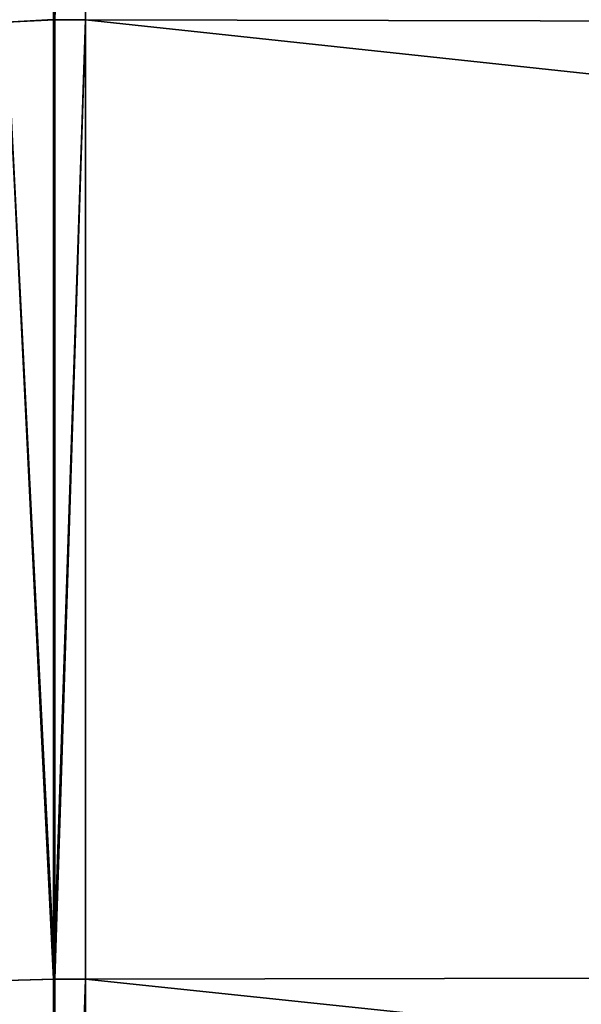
# Model space of a CAD drawing. Header units: metres. Extents: x 59 to 125, y -85 to 130.
# Tile 72 of 125: x 73.23 to 74.28, y -36.31 to -34.46. Entities that reach past the tile are written whole.
import ezdxf

# ---------------------------------------------------------------- set-up
doc = ezdxf.new("R2010")
doc.units = ezdxf.units.M
doc.layers.add('solid_20664500_510', color=7, linetype='CONTINUOUS')

msp = doc.modelspace()

# ---------------------------------------------------------------- linework, layer by layer
at = {"layer": 'solid_20664500_510'}
for points in [[(73.201042, -32.721043, 12.936327), (73.201035, -34.462605, 13.516765), (73.29184, -34.458046, 13.533717)], [(73.201271, -34.462528, -13.516586), (73.201271, -32.72097, -12.936138), (73.289528, -34.457836, -13.533534)], [(73.289528, -34.457836, -13.533534), (73.349998, -32.714386, -12.952447), (73.349998, -34.45813, -13.533614)], [(73.29184, -34.458046, 13.533717), (73.349998, -34.458122, 13.533724), (73.349998, -32.714363, 12.95255)], [(73.349998, -32.714363, 12.95255), (89.895042, -34.494755, 13.081908), (89.89505, -32.817223, 12.512468)], [(73.349998, -32.714363, 12.95255), (73.349998, -34.458122, 13.533724), (89.895042, -34.494755, 13.081908)], [(73.349998, -32.714386, -12.952447), (89.894997, -32.817169, -12.512449), (89.894981, -34.494717, -13.0819)], [(73.349998, -34.45813, -13.533614), (73.349998, -32.714386, -12.952447), (89.894981, -34.494717, -13.0819)], [(73.201035, -34.462605, 13.516765), (73.201027, -36.265232, 13.863867), (73.291878, -36.262936, 13.881265)], [(73.201035, -34.462605, 13.516765), (73.291878, -36.262936, 13.881265), (73.29184, -34.458046, 13.533717)], [(73.201271, -34.462528, -13.516586), (73.289528, -34.457836, -13.533534), (73.289528, -36.262745, -13.881113)], [(73.201271, -36.265152, -13.863698), (73.201271, -34.462528, -13.516586), (73.289528, -36.262745, -13.881113)], [(73.289528, -34.457836, -13.533534), (73.349998, -34.45813, -13.533614), (73.289528, -36.262745, -13.881113)], [(73.289528, -36.262745, -13.881113), (73.349998, -34.45813, -13.533614), (73.349998, -36.26302, -13.881152)], [(73.291878, -36.262936, 13.881265), (73.349998, -34.458122, 13.533724), (73.29184, -34.458046, 13.533717)], [(73.291878, -36.262936, 13.881265), (73.349998, -36.263023, 13.881265), (73.349998, -34.458122, 13.533724)], [(73.349998, -34.458122, 13.533724), (89.895035, -36.232258, 13.427515), (89.895042, -34.494755, 13.081908)], [(73.349998, -34.458122, 13.533724), (73.349998, -36.263023, 13.881265), (89.895035, -36.232258, 13.427515)], [(73.349998, -34.45813, -13.533614), (89.894981, -34.494717, -13.0819), (89.894974, -36.232239, -13.427514)], [(73.349998, -36.26302, -13.881152), (73.349998, -34.45813, -13.533614), (89.894974, -36.232239, -13.427514)], [(73.349998, -36.26302, -13.881152), (89.894974, -36.232239, -13.427514), (89.895012, -38, -13.543378)], [(73.349998, -36.263023, 13.881265), (89.895012, -38, 13.543378), (89.895035, -36.232258, 13.427515)], [(73.201027, -36.265232, 13.863867), (73.29187, -38.097813, 13.989184), (73.291878, -36.262936, 13.881265)], [(73.201027, -36.265232, 13.863867), (73.201027, -38.097805, 13.971641), (73.29187, -38.097813, 13.989184)], [(73.201271, -36.265152, -13.863698), (73.289528, -36.262745, -13.881113), (73.28952, -38.097641, -13.989058)], [(73.201271, -38.097729, -13.971481), (73.201271, -36.265152, -13.863698), (73.28952, -38.097641, -13.989058)], [(73.289528, -36.262745, -13.881113), (73.349998, -36.26302, -13.881152), (73.28952, -38.097641, -13.989058)], [(73.28952, -38.097641, -13.989058), (73.349998, -36.26302, -13.881152), (73.349998, -38.097889, -13.989064)], [(73.29187, -38.097813, 13.989184), (73.349998, -36.263023, 13.881265), (73.291878, -36.262936, 13.881265)], [(73.29187, -38.097813, 13.989184), (73.349998, -38.097912, 13.989176), (73.349998, -36.263023, 13.881265)], [(73.349998, -38.097889, -13.989064), (73.349998, -36.26302, -13.881152), (89.895012, -38, -13.543378)], [(73.349998, -36.263023, 13.881265), (73.349998, -38.097912, 13.989176), (89.895012, -38, 13.543378)]]:
    msp.add_3dface(points, dxfattribs=at)

doc.saveas('drawing.dxf')
